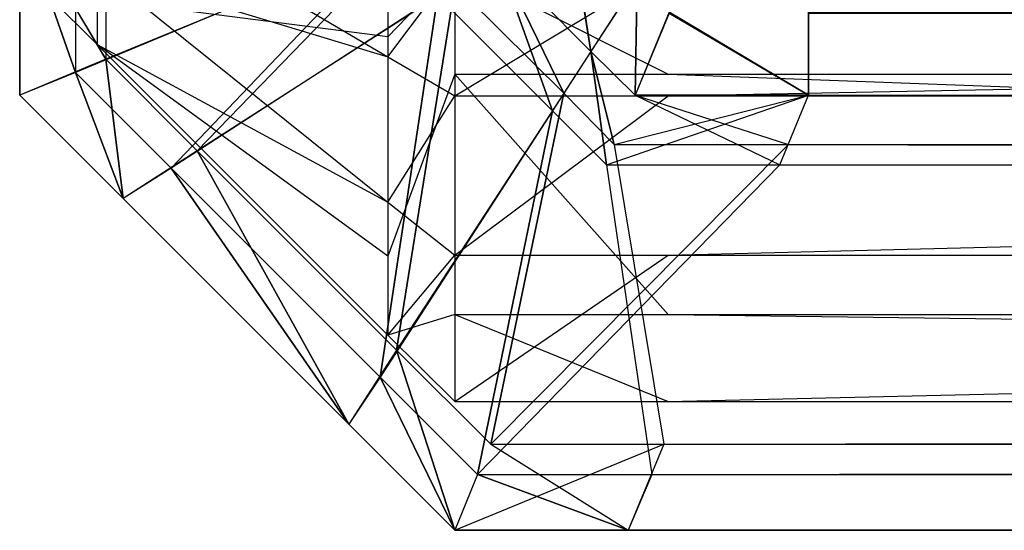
# Model space of a CAD drawing. Extents: x 0 to 0.418, y -0.27 to 0.
# Tile 1 of 70: x 0 to 0.001131, y -0.27 to -0.269413. Entities that reach past the tile are written whole.
import ezdxf

# ---------------------------------------------------------------- set-up
doc = ezdxf.new("R2010")
doc.units = 0
for name, color, linetype in [('L0_KORPUS_1___REPLACEMTFOREMPTY', 7, 'CONTINUOUS'), ('L1_KORPUS_0___REPLACEMTFOREMPTY', 7, 'CONTINUOUS'), ('L2_SW_OHNE_EMOTION_5___REPLACEM', 7, 'CONTINUOUS')]:
    doc.layers.add(name, color=color, linetype=linetype)

msp = doc.modelspace()

# ---------------------------------------------------------------- linework, layer by layer
at = {"layer": 'L0_KORPUS_1___REPLACEMTFOREMPTY', "color": 8}
for points, invisible_edges in [([(0, -0.269292, 0.007194), (0.000099, -0.269459, 0.007293), (0.000099, -0.269251, 0.007293), (0, -0.269292, 0.007194)], 14), ([(0.000443, -0.269317, 0.007637), (0.000099, -0.269251, 0.007293), (0.000099, -0.269459, 0.007293), (0.000443, -0.269317, 0.007637)], 13), ([(0.000064, -0.269474, 0.000436), (0, -0.269292, 0.0005), (0.000064, -0.269265, 0.000436), (0.000064, -0.269474, 0.000436)], 14), ([(0.000064, -0.269265, 0.000436), (0.00042, -0.269326, 0.00008), (0.000064, -0.269474, 0.000436), (0.000064, -0.269265, 0.000436)], 13), ([(0.000656, -0.26945, 0.007694), (0.000631, -0.26929, 0.007694), (0.000549, -0.269342, 0.007694), (0.000656, -0.26945, 0.007694)], 13), ([(0.00063, -0.26929), (0.000656, -0.26945), (0.000549, -0.269342), (0.00063, -0.26929)], 13), ([(0.000656, -0.26945), (0.00063, -0.26929), (0.000709, -0.269369), (0.000656, -0.26945)], 14), ([(0.000631, -0.26929, 0.007694), (0.000656, -0.26945, 0.007694), (0.000709, -0.269368, 0.007694), (0.000631, -0.26929, 0.007694)], 14), ([(0, -0.269292, 0.007022), (0, -0.2695, 0.000566), (0, -0.2695, 0.007022), (0, -0.269292, 0.007022)], 13), ([(0, -0.2695, 0.000566), (0, -0.269292, 0.007022), (0, -0.269292, 0.000566), (0, -0.2695, 0.000566)], 14), ([(0, -0.269292, 0.007194), (0, -0.2695, 0.007022), (0, -0.2695, 0.007194), (0, -0.269292, 0.007194)], 13), ([(0, -0.2695, 0.007022), (0, -0.269292, 0.007194), (0, -0.269292, 0.007022), (0, -0.2695, 0.007022)], 14), ([(0.000099, -0.269459, 0.007293), (0, -0.269292, 0.007194), (0, -0.2695, 0.007194), (0.000099, -0.269459, 0.007293)], 13), ([(0, -0.269292, 0.0005), (0.000064, -0.269474, 0.000436), (0, -0.2695, 0.0005), (0, -0.269292, 0.0005)], 13), ([(0, -0.269292, 0.000566), (0, -0.2695, 0.0005), (0, -0.2695, 0.000566), (0, -0.269292, 0.000566)], 13), ([(0, -0.2695, 0.0005), (0, -0.269292, 0.000566), (0, -0.269292, 0.0005), (0, -0.2695, 0.0005)], 14), ([(0.000204, -0.269564, 0.007293), (0.000443, -0.269317, 0.007637), (0.000099, -0.269459, 0.007293), (0.000204, -0.269564, 0.007293)], 13), ([(0.000443, -0.269317, 0.007637), (0.000204, -0.269564, 0.007293), (0.0005, -0.269374, 0.007637), (0.000443, -0.269317, 0.007637)], 14), ([(0.00042, -0.269326, 0.00008), (0.000174, -0.269584, 0.000436), (0.000064, -0.269474, 0.000436), (0.00042, -0.269326, 0.00008)], 13), ([(0.000174, -0.269584, 0.000436), (0.00042, -0.269326, 0.00008), (0.00048, -0.269386, 0.00008), (0.000174, -0.269584, 0.000436)], 14), ([(0.000549, -0.269342), (0.000612, -0.269518, 0.00008), (0.00048, -0.269386, 0.00008), (0.000549, -0.269342)], 13), ([(0.000625, -0.269498, 0.007637), (0.000549, -0.269342, 0.007694), (0.0005, -0.269374, 0.007637), (0.000625, -0.269498, 0.007637)], 13), ([(0.000549, -0.269342, 0.007694), (0.000625, -0.269498, 0.007637), (0.000656, -0.26945, 0.007694), (0.000549, -0.269342, 0.007694)], 14), ([(0.000612, -0.269518, 0.00008), (0.000549, -0.269342), (0.000656, -0.26945), (0.000612, -0.269518, 0.00008)], 14), ([(0.000707, -0.2695, 0.007694), (0.000709, -0.269368, 0.007694), (0.000656, -0.26945, 0.007694), (0.000707, -0.2695, 0.007694)], 13), ([(0.000709, -0.269369), (0.000707, -0.2695), (0.000656, -0.26945), (0.000709, -0.269369)], 13), ([(0.000709, -0.269368, 0.007694), (0.000707, -0.2695, 0.007694), (0.000746, -0.269405, 0.007694), (0.000709, -0.269368, 0.007694)], 14), ([(0.000707, -0.2695), (0.000709, -0.269369), (0.000746, -0.269406), (0.000707, -0.2695)], 14), ([(0.000433, -0.269793, 0.007293), (0.0005, -0.269374, 0.007637), (0.000204, -0.269564, 0.007293), (0.000433, -0.269793, 0.007293)], 13), ([(0.0005, -0.269374, 0.007637), (0.000433, -0.269793, 0.007293), (0.000625, -0.269498, 0.007637), (0.0005, -0.269374, 0.007637)], 14), ([(0.00048, -0.269386, 0.00008), (0.000414, -0.269824, 0.000436), (0.000174, -0.269584, 0.000436), (0.00048, -0.269386, 0.00008)], 13), ([(0.000414, -0.269824, 0.000436), (0.00048, -0.269386, 0.00008), (0.000612, -0.269518, 0.00008), (0.000414, -0.269824, 0.000436)], 14), ([(0.000906, -0.2695, 0.007694), (0.000746, -0.269405, 0.007694), (0.000707, -0.2695, 0.007694), (0.000906, -0.2695, 0.007694)], 13), ([(0.000746, -0.269406), (0.000906, -0.2695), (0.000707, -0.2695), (0.000746, -0.269406)], 13), ([(0.000746, -0.269405, 0.007694), (0.000906, -0.2695, 0.007694), (0.000906, -0.269405, 0.007694), (0.000746, -0.269405, 0.007694)], 14), ([(0.000906, -0.2695), (0.000746, -0.269406), (0.000906, -0.269406), (0.000906, -0.2695)], 14), ([(0.209, -0.2695, 0.007694), (0.000906, -0.269405, 0.007694), (0.000906, -0.2695, 0.007694), (0.209, -0.2695, 0.007694)], 13), ([(0.000906, -0.269405, 0.007694), (0.209, -0.2695, 0.007694), (0.209, -0.269405, 0.007694), (0.000906, -0.269405, 0.007694)], 14), ([(0.209, -0.269406), (0.000906, -0.2695), (0.000906, -0.269406), (0.209, -0.269406)], 13), ([(0.000906, -0.2695), (0.209, -0.269406), (0.209, -0.2695), (0.000906, -0.2695)], 14), ([(0.000119, -0.269619, 0.007194), (0.000099, -0.269459, 0.007293), (0, -0.2695, 0.007194), (0.000119, -0.269619, 0.007194)], 13), ([(0.000099, -0.269459, 0.007293), (0.000119, -0.269619, 0.007194), (0.000204, -0.269564, 0.007293), (0.000099, -0.269459, 0.007293)], 14), ([(0.000656, -0.26945), (0.000674, -0.26958, 0.00008), (0.000612, -0.269518, 0.00008), (0.000656, -0.26945)], 13), ([(0.000683, -0.269557, 0.007637), (0.000656, -0.26945, 0.007694), (0.000625, -0.269498, 0.007637), (0.000683, -0.269557, 0.007637)], 13), ([(0.000656, -0.26945, 0.007694), (0.000683, -0.269557, 0.007637), (0.000707, -0.2695, 0.007694), (0.000656, -0.26945, 0.007694)], 14), ([(0.000674, -0.26958, 0.00008), (0.000656, -0.26945), (0.000707, -0.2695), (0.000674, -0.26958, 0.00008)], 14), ([(0.000064, -0.269474, 0.000436), (0.000119, -0.269619, 0.0005), (0, -0.2695, 0.0005), (0.000064, -0.269474, 0.000436)], 13), ([(0.000119, -0.269619, 0.0005), (0.000064, -0.269474, 0.000436), (0.000174, -0.269584, 0.000436), (0.000119, -0.269619, 0.0005)], 14), ([(0, -0.2695, 0.007022), (0.000119, -0.269619, 0.000566), (0.000119, -0.269619, 0.007022), (0, -0.2695, 0.007022)], 13), ([(0.000119, -0.269619, 0.000566), (0, -0.2695, 0.007022), (0, -0.2695, 0.000566), (0.000119, -0.269619, 0.000566)], 14), ([(0, -0.2695, 0.007194), (0.000119, -0.269619, 0.007022), (0.000119, -0.269619, 0.007194), (0, -0.2695, 0.007194)], 13), ([(0.000119, -0.269619, 0.007022), (0, -0.2695, 0.007194), (0, -0.2695, 0.007022), (0.000119, -0.269619, 0.007022)], 14), ([(0, -0.2695, 0.000566), (0.000119, -0.269619, 0.0005), (0.000119, -0.269619, 0.000566), (0, -0.2695, 0.000566)], 13), ([(0.000119, -0.269619, 0.0005), (0, -0.2695, 0.000566), (0, -0.2695, 0.0005), (0.000119, -0.269619, 0.0005)], 14), ([(0.000541, -0.269901, 0.007293), (0.000625, -0.269498, 0.007637), (0.000433, -0.269793, 0.007293), (0.000541, -0.269901, 0.007293)], 13), ([(0.000625, -0.269498, 0.007637), (0.000541, -0.269901, 0.007293), (0.000683, -0.269557, 0.007637), (0.000625, -0.269498, 0.007637)], 14), ([(0.000707, -0.2695), (0.000873, -0.26958, 0.00008), (0.000674, -0.26958, 0.00008), (0.000707, -0.2695)], 14), ([(0.000906, -0.2695, 0.007694), (0.000683, -0.269557, 0.007637), (0.000883, -0.269557, 0.007637), (0.000906, -0.2695, 0.007694)], 13), ([(0.000683, -0.269557, 0.007637), (0.000906, -0.2695, 0.007694), (0.000707, -0.2695, 0.007694), (0.000683, -0.269557, 0.007637)], 14), ([(0.000873, -0.26958, 0.00008), (0.000707, -0.2695), (0.000906, -0.2695), (0.000873, -0.26958, 0.00008)], 13), ([(0.209, -0.2695), (0.000873, -0.26958, 0.00008), (0.000906, -0.2695), (0.209, -0.2695)], 13), ([(0.000873, -0.26958, 0.00008), (0.209, -0.2695), (0.209, -0.26958, 0.00008), (0.000873, -0.26958, 0.00008)], 14), ([(0.209, -0.2695, 0.007694), (0.000883, -0.269557, 0.007637), (0.209, -0.269557, 0.007637), (0.209, -0.2695, 0.007694)], 13), ([(0.000883, -0.269557, 0.007637), (0.209, -0.2695, 0.007694), (0.000906, -0.2695, 0.007694), (0.000883, -0.269557, 0.007637)], 14), ([(0.000612, -0.269518, 0.00008), (0.000526, -0.269936, 0.000436), (0.000414, -0.269824, 0.000436), (0.000612, -0.269518, 0.00008)], 13), ([(0.000526, -0.269936, 0.000436), (0.000612, -0.269518, 0.00008), (0.000674, -0.26958, 0.00008), (0.000526, -0.269936, 0.000436)], 14), ([(0.000883, -0.269557, 0.007637), (0.000541, -0.269901, 0.007293), (0.00074, -0.269901, 0.007293), (0.000883, -0.269557, 0.007637)], 13), ([(0.000541, -0.269901, 0.007293), (0.000883, -0.269557, 0.007637), (0.000683, -0.269557, 0.007637), (0.000541, -0.269901, 0.007293)], 14), ([(0.209, -0.269557, 0.007637), (0.00074, -0.269901, 0.007293), (0.209, -0.269901, 0.007293), (0.209, -0.269557, 0.007637)], 13), ([(0.00074, -0.269901, 0.007293), (0.209, -0.269557, 0.007637), (0.000883, -0.269557, 0.007637), (0.00074, -0.269901, 0.007293)], 14), ([(0.000378, -0.269878, 0.007194), (0.000204, -0.269564, 0.007293), (0.000119, -0.269619, 0.007194), (0.000378, -0.269878, 0.007194)], 13), ([(0.000204, -0.269564, 0.007293), (0.000378, -0.269878, 0.007194), (0.000433, -0.269793, 0.007293), (0.000204, -0.269564, 0.007293)], 14), ([(0.000174, -0.269584, 0.000436), (0.000378, -0.269878, 0.0005), (0.000119, -0.269619, 0.0005), (0.000174, -0.269584, 0.000436)], 13), ([(0.000378, -0.269878, 0.0005), (0.000174, -0.269584, 0.000436), (0.000414, -0.269824, 0.000436), (0.000378, -0.269878, 0.0005)], 14), ([(0.000674, -0.26958, 0.00008), (0.000726, -0.269936, 0.000436), (0.000526, -0.269936, 0.000436), (0.000674, -0.26958, 0.00008)], 14), ([(0.000726, -0.269936, 0.000436), (0.000674, -0.26958, 0.00008), (0.000873, -0.26958, 0.00008), (0.000726, -0.269936, 0.000436)], 13), ([(0.000873, -0.26958, 0.00008), (0.209, -0.269936, 0.000436), (0.000726, -0.269936, 0.000436), (0.000873, -0.26958, 0.00008)], 14), ([(0.209, -0.269936, 0.000436), (0.000873, -0.26958, 0.00008), (0.209, -0.26958, 0.00008), (0.209, -0.269936, 0.000436)], 13), ([(0.000119, -0.269619, 0.000566), (0.000378, -0.269878, 0.0005), (0.000378, -0.269878, 0.000566), (0.000119, -0.269619, 0.000566)], 13), ([(0.000378, -0.269878, 0.0005), (0.000119, -0.269619, 0.000566), (0.000119, -0.269619, 0.0005), (0.000378, -0.269878, 0.0005)], 14), ([(0.000119, -0.269619, 0.007194), (0.000378, -0.269878, 0.007022), (0.000378, -0.269878, 0.007194), (0.000119, -0.269619, 0.007194)], 13), ([(0.000378, -0.269878, 0.007022), (0.000119, -0.269619, 0.007194), (0.000119, -0.269619, 0.007022), (0.000378, -0.269878, 0.007022)], 14), ([(0.000119, -0.269619, 0.007022), (0.000378, -0.269878, 0.000566), (0.000378, -0.269878, 0.007022), (0.000119, -0.269619, 0.007022)], 13), ([(0.000378, -0.269878, 0.000566), (0.000119, -0.269619, 0.007022), (0.000119, -0.269619, 0.000566), (0.000378, -0.269878, 0.000566)], 14), ([(0.0005, -0.27, 0.007194), (0.000433, -0.269793, 0.007293), (0.000378, -0.269878, 0.007194), (0.0005, -0.27, 0.007194)], 13), ([(0.000433, -0.269793, 0.007293), (0.0005, -0.27, 0.007194), (0.000541, -0.269901, 0.007293), (0.000433, -0.269793, 0.007293)], 14), ([(0.000414, -0.269824, 0.000436), (0.0005, -0.27, 0.0005), (0.000378, -0.269878, 0.0005), (0.000414, -0.269824, 0.000436)], 13), ([(0.0005, -0.27, 0.0005), (0.000414, -0.269824, 0.000436), (0.000526, -0.269936, 0.000436), (0.0005, -0.27, 0.0005)], 14), ([(0.000378, -0.269878, 0.007022), (0.0005, -0.27, 0.000566), (0.0005, -0.27, 0.007022), (0.000378, -0.269878, 0.007022)], 13), ([(0.0005, -0.27, 0.000566), (0.000378, -0.269878, 0.007022), (0.000378, -0.269878, 0.000566), (0.0005, -0.27, 0.000566)], 14), ([(0.000378, -0.269878, 0.007194), (0.0005, -0.27, 0.007022), (0.0005, -0.27, 0.007194), (0.000378, -0.269878, 0.007194)], 13), ([(0.0005, -0.27, 0.007022), (0.000378, -0.269878, 0.007194), (0.000378, -0.269878, 0.007022), (0.0005, -0.27, 0.007022)], 14), ([(0.000378, -0.269878, 0.000566), (0.0005, -0.27, 0.0005), (0.0005, -0.27, 0.000566), (0.000378, -0.269878, 0.000566)], 13), ([(0.0005, -0.27, 0.0005), (0.000378, -0.269878, 0.000566), (0.000378, -0.269878, 0.0005), (0.0005, -0.27, 0.0005)], 14), ([(0.00074, -0.269901, 0.007293), (0.0005, -0.27, 0.007194), (0.000699, -0.27, 0.007194), (0.00074, -0.269901, 0.007293)], 13), ([(0.0005, -0.27, 0.007194), (0.00074, -0.269901, 0.007293), (0.000541, -0.269901, 0.007293), (0.0005, -0.27, 0.007194)], 14), ([(0.209, -0.27, 0.007194), (0.00074, -0.269901, 0.007293), (0.000699, -0.27, 0.007194), (0.209, -0.27, 0.007194)], 13), ([(0.00074, -0.269901, 0.007293), (0.209, -0.27, 0.007194), (0.209, -0.269901, 0.007293), (0.00074, -0.269901, 0.007293)], 14), ([(0.000526, -0.269936, 0.000436), (0.000699, -0.27, 0.0005), (0.0005, -0.27, 0.0005), (0.000526, -0.269936, 0.000436)], 13), ([(0.000699, -0.27, 0.0005), (0.000526, -0.269936, 0.000436), (0.000726, -0.269936, 0.000436), (0.000699, -0.27, 0.0005)], 14), ([(0.000726, -0.269936, 0.000436), (0.209, -0.27, 0.0005), (0.000699, -0.27, 0.0005), (0.000726, -0.269936, 0.000436)], 13), ([(0.209, -0.27, 0.0005), (0.000726, -0.269936, 0.000436), (0.209, -0.269936, 0.000436), (0.209, -0.27, 0.0005)], 14), ([(0.000699, -0.27, 0.000566), (0.0005, -0.27, 0.0005), (0.000699, -0.27, 0.0005), (0.000699, -0.27, 0.000566)], 13), ([(0.0005, -0.27, 0.0005), (0.000699, -0.27, 0.000566), (0.0005, -0.27, 0.000566), (0.0005, -0.27, 0.0005)], 14), ([(0.000699, -0.27, 0.007022), (0.0005, -0.27, 0.000566), (0.000699, -0.27, 0.000566), (0.000699, -0.27, 0.007022)], 13), ([(0.0005, -0.27, 0.000566), (0.000699, -0.27, 0.007022), (0.0005, -0.27, 0.007022), (0.0005, -0.27, 0.000566)], 14), ([(0.000699, -0.27, 0.007194), (0.0005, -0.27, 0.007022), (0.000699, -0.27, 0.007022), (0.000699, -0.27, 0.007194)], 13), ([(0.0005, -0.27, 0.007022), (0.000699, -0.27, 0.007194), (0.0005, -0.27, 0.007194), (0.0005, -0.27, 0.007022)], 14), ([(0.209, -0.27, 0.0005), (0.000699, -0.27, 0.000566), (0.000699, -0.27, 0.0005), (0.209, -0.27, 0.0005)], 13), ([(0.000699, -0.27, 0.000566), (0.209, -0.27, 0.0005), (0.209, -0.27, 0.000566), (0.000699, -0.27, 0.000566)], 14), ([(0.209, -0.27, 0.000566), (0.000699, -0.27, 0.007022), (0.000699, -0.27, 0.000566), (0.209, -0.27, 0.000566)], 13), ([(0.000699, -0.27, 0.007022), (0.209, -0.27, 0.000566), (0.209, -0.27, 0.007022), (0.000699, -0.27, 0.007022)], 14), ([(0.209, -0.27, 0.007022), (0.000699, -0.27, 0.007194), (0.000699, -0.27, 0.007022), (0.209, -0.27, 0.007022)], 13), ([(0.000699, -0.27, 0.007194), (0.209, -0.27, 0.007022), (0.209, -0.27, 0.007194), (0.000699, -0.27, 0.007194)], 14)]:
    msp.add_3dface(points, dxfattribs=dict(at, invisible_edges=invisible_edges))
at = {"layer": 'L1_KORPUS_0___REPLACEMTFOREMPTY', "color": 8}
for points, invisible_edges in [([(0.000099, -0.269459, 0.348707), (0, -0.269292, 0.348806), (0.000099, -0.269251, 0.348707), (0.000099, -0.269459, 0.348707)], 14), ([(0.000099, -0.269251, 0.348707), (0.000443, -0.269317, 0.348363), (0.000099, -0.269459, 0.348707), (0.000099, -0.269251, 0.348707)], 13), ([(0, -0.269292, 0.3555), (0.000064, -0.269474, 0.355564), (0.000064, -0.269265, 0.355564), (0, -0.269292, 0.3555)], 14), ([(0.00042, -0.269326, 0.35592), (0.000064, -0.269265, 0.355564), (0.000064, -0.269474, 0.355564), (0.00042, -0.269326, 0.35592)], 13), ([(0.000631, -0.26929, 0.348306), (0.000656, -0.26945, 0.348306), (0.000549, -0.269342, 0.348306), (0.000631, -0.26929, 0.348306)], 13), ([(0.000656, -0.26945, 0.356), (0.00063, -0.26929, 0.356), (0.000549, -0.269342, 0.356), (0.000656, -0.26945, 0.356)], 13), ([(0.00063, -0.26929, 0.356), (0.000656, -0.26945, 0.356), (0.000709, -0.269369, 0.356), (0.00063, -0.26929, 0.356)], 14), ([(0.000656, -0.26945, 0.348306), (0.000631, -0.26929, 0.348306), (0.000709, -0.269368, 0.348306), (0.000656, -0.26945, 0.348306)], 14), ([(0, -0.269292, 0.355434), (0, -0.2695, 0.348978), (0, -0.2695, 0.355434), (0, -0.269292, 0.355434)], 13), ([(0, -0.2695, 0.348978), (0, -0.269292, 0.355434), (0, -0.269292, 0.348978), (0, -0.2695, 0.348978)], 14), ([(0, -0.269292, 0.348978), (0, -0.2695, 0.348806), (0, -0.2695, 0.348978), (0, -0.269292, 0.348978)], 13), ([(0, -0.2695, 0.348806), (0, -0.269292, 0.348978), (0, -0.269292, 0.348806), (0, -0.2695, 0.348806)], 14), ([(0, -0.269292, 0.348806), (0.000099, -0.269459, 0.348707), (0, -0.2695, 0.348806), (0, -0.269292, 0.348806)], 13), ([(0.000064, -0.269474, 0.355564), (0, -0.269292, 0.3555), (0, -0.2695, 0.3555), (0.000064, -0.269474, 0.355564)], 13), ([(0, -0.269292, 0.3555), (0, -0.2695, 0.355434), (0, -0.2695, 0.3555), (0, -0.269292, 0.3555)], 13), ([(0, -0.2695, 0.355434), (0, -0.269292, 0.3555), (0, -0.269292, 0.355434), (0, -0.2695, 0.355434)], 14), ([(0.000443, -0.269317, 0.348363), (0.000204, -0.269564, 0.348707), (0.000099, -0.269459, 0.348707), (0.000443, -0.269317, 0.348363)], 13), ([(0.000204, -0.269564, 0.348707), (0.000443, -0.269317, 0.348363), (0.0005, -0.269374, 0.348363), (0.000204, -0.269564, 0.348707)], 14), ([(0.000174, -0.269584, 0.355564), (0.00042, -0.269326, 0.35592), (0.000064, -0.269474, 0.355564), (0.000174, -0.269584, 0.355564)], 13), ([(0.00042, -0.269326, 0.35592), (0.000174, -0.269584, 0.355564), (0.00048, -0.269386, 0.35592), (0.00042, -0.269326, 0.35592)], 14), ([(0.000612, -0.269518, 0.35592), (0.000549, -0.269342, 0.356), (0.00048, -0.269386, 0.35592), (0.000612, -0.269518, 0.35592)], 13), ([(0.000549, -0.269342, 0.348306), (0.000625, -0.269498, 0.348363), (0.0005, -0.269374, 0.348363), (0.000549, -0.269342, 0.348306)], 13), ([(0.000625, -0.269498, 0.348363), (0.000549, -0.269342, 0.348306), (0.000656, -0.26945, 0.348306), (0.000625, -0.269498, 0.348363)], 14), ([(0.000549, -0.269342, 0.356), (0.000612, -0.269518, 0.35592), (0.000656, -0.26945, 0.356), (0.000549, -0.269342, 0.356)], 14), ([(0.000709, -0.269368, 0.348306), (0.000707, -0.2695, 0.348306), (0.000656, -0.26945, 0.348306), (0.000709, -0.269368, 0.348306)], 13), ([(0.000707, -0.2695, 0.356), (0.000709, -0.269369, 0.356), (0.000656, -0.26945, 0.356), (0.000707, -0.2695, 0.356)], 13), ([(0.000707, -0.2695, 0.348306), (0.000709, -0.269368, 0.348306), (0.000746, -0.269405, 0.348306), (0.000707, -0.2695, 0.348306)], 14), ([(0.000709, -0.269369, 0.356), (0.000707, -0.2695, 0.356), (0.000746, -0.269406, 0.356), (0.000709, -0.269369, 0.356)], 14), ([(0.0005, -0.269374, 0.348363), (0.000433, -0.269793, 0.348707), (0.000204, -0.269564, 0.348707), (0.0005, -0.269374, 0.348363)], 13), ([(0.000433, -0.269793, 0.348707), (0.0005, -0.269374, 0.348363), (0.000625, -0.269498, 0.348363), (0.000433, -0.269793, 0.348707)], 14), ([(0.000414, -0.269824, 0.355564), (0.00048, -0.269386, 0.35592), (0.000174, -0.269584, 0.355564), (0.000414, -0.269824, 0.355564)], 13), ([(0.00048, -0.269386, 0.35592), (0.000414, -0.269824, 0.355564), (0.000612, -0.269518, 0.35592), (0.00048, -0.269386, 0.35592)], 14), ([(0.000746, -0.269405, 0.348306), (0.000906, -0.2695, 0.348306), (0.000707, -0.2695, 0.348306), (0.000746, -0.269405, 0.348306)], 13), ([(0.000906, -0.2695, 0.356), (0.000746, -0.269406, 0.356), (0.000707, -0.2695, 0.356), (0.000906, -0.2695, 0.356)], 13), ([(0.000906, -0.2695, 0.348306), (0.000746, -0.269405, 0.348306), (0.000906, -0.269405, 0.348306), (0.000906, -0.2695, 0.348306)], 14), ([(0.000746, -0.269406, 0.356), (0.000906, -0.2695, 0.356), (0.000906, -0.269406, 0.356), (0.000746, -0.269406, 0.356)], 14), ([(0.209, -0.269405, 0.348306), (0.000906, -0.2695, 0.348306), (0.000906, -0.269405, 0.348306), (0.209, -0.269405, 0.348306)], 13), ([(0.000906, -0.2695, 0.348306), (0.209, -0.269405, 0.348306), (0.209, -0.2695, 0.348306), (0.000906, -0.2695, 0.348306)], 14), ([(0.209, -0.2695, 0.356), (0.000906, -0.269406, 0.356), (0.000906, -0.2695, 0.356), (0.209, -0.2695, 0.356)], 13), ([(0.000906, -0.269406, 0.356), (0.209, -0.2695, 0.356), (0.209, -0.269406, 0.356), (0.000906, -0.269406, 0.356)], 14), ([(0.000099, -0.269459, 0.348707), (0.000119, -0.269619, 0.348806), (0, -0.2695, 0.348806), (0.000099, -0.269459, 0.348707)], 13), ([(0.000119, -0.269619, 0.348806), (0.000099, -0.269459, 0.348707), (0.000204, -0.269564, 0.348707), (0.000119, -0.269619, 0.348806)], 14), ([(0.000674, -0.26958, 0.35592), (0.000656, -0.26945, 0.356), (0.000612, -0.269518, 0.35592), (0.000674, -0.26958, 0.35592)], 13), ([(0.000656, -0.26945, 0.348306), (0.000683, -0.269557, 0.348363), (0.000625, -0.269498, 0.348363), (0.000656, -0.26945, 0.348306)], 13), ([(0.000683, -0.269557, 0.348363), (0.000656, -0.26945, 0.348306), (0.000707, -0.2695, 0.348306), (0.000683, -0.269557, 0.348363)], 14), ([(0.000656, -0.26945, 0.356), (0.000674, -0.26958, 0.35592), (0.000707, -0.2695, 0.356), (0.000656, -0.26945, 0.356)], 14), ([(0.000119, -0.269619, 0.3555), (0.000064, -0.269474, 0.355564), (0, -0.2695, 0.3555), (0.000119, -0.269619, 0.3555)], 13), ([(0.000064, -0.269474, 0.355564), (0.000119, -0.269619, 0.3555), (0.000174, -0.269584, 0.355564), (0.000064, -0.269474, 0.355564)], 14), ([(0, -0.2695, 0.355434), (0.000119, -0.269619, 0.348978), (0.000119, -0.269619, 0.355434), (0, -0.2695, 0.355434)], 13), ([(0.000119, -0.269619, 0.348978), (0, -0.2695, 0.355434), (0, -0.2695, 0.348978), (0.000119, -0.269619, 0.348978)], 14), ([(0, -0.2695, 0.348978), (0.000119, -0.269619, 0.348806), (0.000119, -0.269619, 0.348978), (0, -0.2695, 0.348978)], 13), ([(0.000119, -0.269619, 0.348806), (0, -0.2695, 0.348978), (0, -0.2695, 0.348806), (0.000119, -0.269619, 0.348806)], 14), ([(0, -0.2695, 0.3555), (0.000119, -0.269619, 0.355434), (0.000119, -0.269619, 0.3555), (0, -0.2695, 0.3555)], 13), ([(0.000119, -0.269619, 0.355434), (0, -0.2695, 0.3555), (0, -0.2695, 0.355434), (0.000119, -0.269619, 0.355434)], 14), ([(0.000625, -0.269498, 0.348363), (0.000541, -0.269901, 0.348707), (0.000433, -0.269793, 0.348707), (0.000625, -0.269498, 0.348363)], 13), ([(0.000541, -0.269901, 0.348707), (0.000625, -0.269498, 0.348363), (0.000683, -0.269557, 0.348363), (0.000541, -0.269901, 0.348707)], 14), ([(0.000906, -0.2695, 0.356), (0.000674, -0.26958, 0.35592), (0.000873, -0.26958, 0.35592), (0.000906, -0.2695, 0.356)], 13), ([(0.000674, -0.26958, 0.35592), (0.000906, -0.2695, 0.356), (0.000707, -0.2695, 0.356), (0.000674, -0.26958, 0.35592)], 14), ([(0.000707, -0.2695, 0.348306), (0.000883, -0.269557, 0.348363), (0.000683, -0.269557, 0.348363), (0.000707, -0.2695, 0.348306)], 14), ([(0.000883, -0.269557, 0.348363), (0.000707, -0.2695, 0.348306), (0.000906, -0.2695, 0.348306), (0.000883, -0.269557, 0.348363)], 13), ([(0.209, -0.2695, 0.356), (0.000873, -0.26958, 0.35592), (0.209, -0.26958, 0.35592), (0.209, -0.2695, 0.356)], 13), ([(0.000873, -0.26958, 0.35592), (0.209, -0.2695, 0.356), (0.000906, -0.2695, 0.356), (0.000873, -0.26958, 0.35592)], 14), ([(0.000906, -0.2695, 0.348306), (0.209, -0.269557, 0.348363), (0.000883, -0.269557, 0.348363), (0.000906, -0.2695, 0.348306)], 14), ([(0.209, -0.269557, 0.348363), (0.000906, -0.2695, 0.348306), (0.209, -0.2695, 0.348306), (0.209, -0.269557, 0.348363)], 13), ([(0.000526, -0.269936, 0.355564), (0.000612, -0.269518, 0.35592), (0.000414, -0.269824, 0.355564), (0.000526, -0.269936, 0.355564)], 13), ([(0.000612, -0.269518, 0.35592), (0.000526, -0.269936, 0.355564), (0.000674, -0.26958, 0.35592), (0.000612, -0.269518, 0.35592)], 14), ([(0.000683, -0.269557, 0.348363), (0.00074, -0.269901, 0.348707), (0.000541, -0.269901, 0.348707), (0.000683, -0.269557, 0.348363)], 14), ([(0.00074, -0.269901, 0.348707), (0.000683, -0.269557, 0.348363), (0.000883, -0.269557, 0.348363), (0.00074, -0.269901, 0.348707)], 13), ([(0.000883, -0.269557, 0.348363), (0.209, -0.269901, 0.348707), (0.00074, -0.269901, 0.348707), (0.000883, -0.269557, 0.348363)], 14), ([(0.209, -0.269901, 0.348707), (0.000883, -0.269557, 0.348363), (0.209, -0.269557, 0.348363), (0.209, -0.269901, 0.348707)], 13), ([(0.000204, -0.269564, 0.348707), (0.000378, -0.269878, 0.348806), (0.000119, -0.269619, 0.348806), (0.000204, -0.269564, 0.348707)], 13), ([(0.000378, -0.269878, 0.348806), (0.000204, -0.269564, 0.348707), (0.000433, -0.269793, 0.348707), (0.000378, -0.269878, 0.348806)], 14), ([(0.000378, -0.269878, 0.3555), (0.000174, -0.269584, 0.355564), (0.000119, -0.269619, 0.3555), (0.000378, -0.269878, 0.3555)], 13), ([(0.000174, -0.269584, 0.355564), (0.000378, -0.269878, 0.3555), (0.000414, -0.269824, 0.355564), (0.000174, -0.269584, 0.355564)], 14), ([(0.000873, -0.26958, 0.35592), (0.000526, -0.269936, 0.355564), (0.000726, -0.269936, 0.355564), (0.000873, -0.26958, 0.35592)], 13), ([(0.000526, -0.269936, 0.355564), (0.000873, -0.26958, 0.35592), (0.000674, -0.26958, 0.35592), (0.000526, -0.269936, 0.355564)], 14), ([(0.209, -0.26958, 0.35592), (0.000726, -0.269936, 0.355564), (0.209, -0.269936, 0.355564), (0.209, -0.26958, 0.35592)], 13), ([(0.000726, -0.269936, 0.355564), (0.209, -0.26958, 0.35592), (0.000873, -0.26958, 0.35592), (0.000726, -0.269936, 0.355564)], 14), ([(0.000119, -0.269619, 0.3555), (0.000378, -0.269878, 0.355434), (0.000378, -0.269878, 0.3555), (0.000119, -0.269619, 0.3555)], 13), ([(0.000378, -0.269878, 0.355434), (0.000119, -0.269619, 0.3555), (0.000119, -0.269619, 0.355434), (0.000378, -0.269878, 0.355434)], 14), ([(0.000119, -0.269619, 0.348978), (0.000378, -0.269878, 0.348806), (0.000378, -0.269878, 0.348978), (0.000119, -0.269619, 0.348978)], 13), ([(0.000378, -0.269878, 0.348806), (0.000119, -0.269619, 0.348978), (0.000119, -0.269619, 0.348806), (0.000378, -0.269878, 0.348806)], 14), ([(0.000119, -0.269619, 0.355434), (0.000378, -0.269878, 0.348978), (0.000378, -0.269878, 0.355434), (0.000119, -0.269619, 0.355434)], 13), ([(0.000378, -0.269878, 0.348978), (0.000119, -0.269619, 0.355434), (0.000119, -0.269619, 0.348978), (0.000378, -0.269878, 0.348978)], 14), ([(0.000433, -0.269793, 0.348707), (0.0005, -0.27, 0.348806), (0.000378, -0.269878, 0.348806), (0.000433, -0.269793, 0.348707)], 13), ([(0.0005, -0.27, 0.348806), (0.000433, -0.269793, 0.348707), (0.000541, -0.269901, 0.348707), (0.0005, -0.27, 0.348806)], 14), ([(0.0005, -0.27, 0.3555), (0.000414, -0.269824, 0.355564), (0.000378, -0.269878, 0.3555), (0.0005, -0.27, 0.3555)], 13), ([(0.000414, -0.269824, 0.355564), (0.0005, -0.27, 0.3555), (0.000526, -0.269936, 0.355564), (0.000414, -0.269824, 0.355564)], 14), ([(0.000378, -0.269878, 0.355434), (0.0005, -0.27, 0.348978), (0.0005, -0.27, 0.355434), (0.000378, -0.269878, 0.355434)], 13), ([(0.0005, -0.27, 0.348978), (0.000378, -0.269878, 0.355434), (0.000378, -0.269878, 0.348978), (0.0005, -0.27, 0.348978)], 14), ([(0.000378, -0.269878, 0.348978), (0.0005, -0.27, 0.348806), (0.0005, -0.27, 0.348978), (0.000378, -0.269878, 0.348978)], 13), ([(0.0005, -0.27, 0.348806), (0.000378, -0.269878, 0.348978), (0.000378, -0.269878, 0.348806), (0.0005, -0.27, 0.348806)], 14), ([(0.000378, -0.269878, 0.3555), (0.0005, -0.27, 0.355434), (0.0005, -0.27, 0.3555), (0.000378, -0.269878, 0.3555)], 13), ([(0.0005, -0.27, 0.355434), (0.000378, -0.269878, 0.3555), (0.000378, -0.269878, 0.355434), (0.0005, -0.27, 0.355434)], 14), ([(0.000541, -0.269901, 0.348707), (0.000699, -0.27, 0.348806), (0.0005, -0.27, 0.348806), (0.000541, -0.269901, 0.348707)], 14), ([(0.000699, -0.27, 0.348806), (0.000541, -0.269901, 0.348707), (0.00074, -0.269901, 0.348707), (0.000699, -0.27, 0.348806)], 13), ([(0.00074, -0.269901, 0.348707), (0.209, -0.27, 0.348806), (0.000699, -0.27, 0.348806), (0.00074, -0.269901, 0.348707)], 14), ([(0.209, -0.27, 0.348806), (0.00074, -0.269901, 0.348707), (0.209, -0.269901, 0.348707), (0.209, -0.27, 0.348806)], 13), ([(0.000699, -0.27, 0.3555), (0.000526, -0.269936, 0.355564), (0.0005, -0.27, 0.3555), (0.000699, -0.27, 0.3555)], 13), ([(0.000526, -0.269936, 0.355564), (0.000699, -0.27, 0.3555), (0.000726, -0.269936, 0.355564), (0.000526, -0.269936, 0.355564)], 14), ([(0.209, -0.27, 0.3555), (0.000726, -0.269936, 0.355564), (0.000699, -0.27, 0.3555), (0.209, -0.27, 0.3555)], 13), ([(0.000726, -0.269936, 0.355564), (0.209, -0.27, 0.3555), (0.209, -0.269936, 0.355564), (0.000726, -0.269936, 0.355564)], 14), ([(0.000699, -0.27, 0.3555), (0.0005, -0.27, 0.355434), (0.000699, -0.27, 0.355434), (0.000699, -0.27, 0.3555)], 13), ([(0.0005, -0.27, 0.355434), (0.000699, -0.27, 0.3555), (0.0005, -0.27, 0.3555), (0.0005, -0.27, 0.355434)], 14), ([(0.000699, -0.27, 0.355434), (0.0005, -0.27, 0.348978), (0.000699, -0.27, 0.348978), (0.000699, -0.27, 0.355434)], 13), ([(0.0005, -0.27, 0.348978), (0.000699, -0.27, 0.355434), (0.0005, -0.27, 0.355434), (0.0005, -0.27, 0.348978)], 14), ([(0.000699, -0.27, 0.348978), (0.0005, -0.27, 0.348806), (0.000699, -0.27, 0.348806), (0.000699, -0.27, 0.348978)], 13), ([(0.0005, -0.27, 0.348806), (0.000699, -0.27, 0.348978), (0.0005, -0.27, 0.348978), (0.0005, -0.27, 0.348806)], 14), ([(0.209, -0.27, 0.3555), (0.000699, -0.27, 0.355434), (0.209, -0.27, 0.355434), (0.209, -0.27, 0.3555)], 13), ([(0.000699, -0.27, 0.355434), (0.209, -0.27, 0.3555), (0.000699, -0.27, 0.3555), (0.000699, -0.27, 0.355434)], 14), ([(0.209, -0.27, 0.355434), (0.000699, -0.27, 0.348978), (0.209, -0.27, 0.348978), (0.209, -0.27, 0.355434)], 13), ([(0.000699, -0.27, 0.348978), (0.209, -0.27, 0.355434), (0.000699, -0.27, 0.355434), (0.000699, -0.27, 0.348978)], 14), ([(0.209, -0.27, 0.348978), (0.000699, -0.27, 0.348806), (0.209, -0.27, 0.348806), (0.209, -0.27, 0.348978)], 13), ([(0.000699, -0.27, 0.348806), (0.209, -0.27, 0.348978), (0.000699, -0.27, 0.348978), (0.000699, -0.27, 0.348806)], 14)]:
    msp.add_3dface(points, dxfattribs=dict(at, invisible_edges=invisible_edges))
at = {"layer": 'L2_SW_OHNE_EMOTION_5___REPLACEM', "color": 8}
for points, invisible_edges in [([(0.000423, -0.269433, 0.007884), (0.000089, -0.26939, 0.008314), (0.000089, -0.269247, 0.00817), (0.000423, -0.269433, 0.007884)], 14), ([(0.000089, -0.269247, 0.00817), (0.000423, -0.269321, 0.007772), (0.000423, -0.269433, 0.007884), (0.000089, -0.269247, 0.00817)], 13), ([(0.000089, -0.269355, 0.347726), (0.000423, -0.269456, 0.348097), (0.000089, -0.26926, 0.347821), (0.000089, -0.269355, 0.347726)], 14), ([(0.000423, -0.269321, 0.348232), (0.000089, -0.26926, 0.347821), (0.000423, -0.269456, 0.348097), (0.000423, -0.269321, 0.348232)], 13), ([(0.000423, -0.269456, 0.348097), (0.0005, -0.269353, 0.348308), (0.000423, -0.269321, 0.348232), (0.000423, -0.269456, 0.348097)], 14), ([(0.0005, -0.269353, 0.007696), (0.000423, -0.269433, 0.007884), (0.000423, -0.269321, 0.007772), (0.0005, -0.269353, 0.007696)], 14), ([(0, -0.269353, 0.008403), (0.000089, -0.26939, 0.008314), (0.000089, -0.269442, 0.008366), (0, -0.269353, 0.008403)], 13), ([(0.000089, -0.269355, 0.347726), (0, -0.269353, 0.347601), (0.000089, -0.269442, 0.347638), (0.000089, -0.269355, 0.347726)], 13), ([(0.000089, -0.269442, 0.008584), (0, -0.269353, 0.008403), (0.000089, -0.269442, 0.008366), (0.000089, -0.269442, 0.008584)], 13), ([(0, -0.269353, 0.008403), (0.000089, -0.269442, 0.008584), (0, -0.269353, 0.008621), (0, -0.269353, 0.008403)], 14), ([(0.000089, -0.269442, 0.347404), (0, -0.269353, 0.008621), (0.000089, -0.269442, 0.008584), (0.000089, -0.269442, 0.347404)], 13), ([(0, -0.269353, 0.008621), (0.000089, -0.269442, 0.347404), (0, -0.269353, 0.347367), (0, -0.269353, 0.008621)], 14), ([(0.000089, -0.269442, 0.347404), (0, -0.269353, 0.347601), (0, -0.269353, 0.347367), (0.000089, -0.269442, 0.347404)], 13), ([(0, -0.269353, 0.347601), (0.000089, -0.269442, 0.347404), (0.000089, -0.269442, 0.347638), (0, -0.269353, 0.347601)], 14), ([(0.000423, -0.269456, 0.348097), (0.000089, -0.269355, 0.347726), (0.000423, -0.269623, 0.34793), (0.000423, -0.269456, 0.348097)], 13), ([(0.000089, -0.269442, 0.347638), (0.000423, -0.269623, 0.34793), (0.000089, -0.269355, 0.347726), (0.000089, -0.269442, 0.347638)], 14), ([(0.0005, -0.269353, 0.348308), (0.000423, -0.269456, 0.348097), (0.0005, -0.269501, 0.34816), (0.0005, -0.269353, 0.348308)], 13), ([(0.000423, -0.269433, 0.007884), (0.0005, -0.269353, 0.007696), (0.0005, -0.269476, 0.007819), (0.000423, -0.269433, 0.007884)], 13), ([(0.000745, -0.269476, 0.007819), (0.0005, -0.269353, 0.007696), (0.000745, -0.269353, 0.007696), (0.000745, -0.269476, 0.007819)], 13), ([(0.0005, -0.269353, 0.007696), (0.000745, -0.269476, 0.007819), (0.0005, -0.269476, 0.007819), (0.0005, -0.269353, 0.007696)], 14), ([(0.000745, -0.269353, 0.348308), (0.0005, -0.269501, 0.34816), (0.000745, -0.269501, 0.34816), (0.000745, -0.269353, 0.348308)], 13), ([(0.0005, -0.269501, 0.34816), (0.000745, -0.269353, 0.348308), (0.0005, -0.269353, 0.348308), (0.0005, -0.269501, 0.34816)], 14), ([(0.008107, -0.269476, 0.007819), (0.000745, -0.269353, 0.007696), (0.008107, -0.269353, 0.007696), (0.008107, -0.269476, 0.007819)], 13), ([(0.000745, -0.269353, 0.007696), (0.008107, -0.269476, 0.007819), (0.000745, -0.269476, 0.007819), (0.000745, -0.269353, 0.007696)], 14), ([(0.008107, -0.269353, 0.348308), (0.000745, -0.269501, 0.34816), (0.008107, -0.269501, 0.34816), (0.008107, -0.269353, 0.348308)], 13), ([(0.000745, -0.269501, 0.34816), (0.008107, -0.269353, 0.348308), (0.000745, -0.269353, 0.348308), (0.000745, -0.269501, 0.34816)], 14), ([(0.000089, -0.26939, 0.008314), (0.000423, -0.269433, 0.007884), (0.000423, -0.269685, 0.008136), (0.000089, -0.26939, 0.008314)], 13), ([(0.000423, -0.269685, 0.008136), (0.000089, -0.269442, 0.008366), (0.000089, -0.26939, 0.008314), (0.000423, -0.269685, 0.008136)], 14), ([(0.0005, -0.269476, 0.007819), (0.000423, -0.269685, 0.008136), (0.000423, -0.269433, 0.007884), (0.0005, -0.269476, 0.007819)], 14), ([(0.000089, -0.269442, 0.008366), (0.000423, -0.269685, 0.008136), (0.000423, -0.269776, 0.008227), (0.000089, -0.269442, 0.008366)], 13), ([(0.000423, -0.269623, 0.34793), (0.000089, -0.269442, 0.347638), (0.000423, -0.269776, 0.347777), (0.000423, -0.269623, 0.34793)], 13), ([(0.000423, -0.269776, 0.347542), (0.000089, -0.269442, 0.347638), (0.000089, -0.269442, 0.347404), (0.000423, -0.269776, 0.347542)], 13), ([(0.000089, -0.269442, 0.347638), (0.000423, -0.269776, 0.347542), (0.000423, -0.269776, 0.347777), (0.000089, -0.269442, 0.347638)], 14), ([(0.000423, -0.269776, 0.347542), (0.000089, -0.269442, 0.008584), (0.000423, -0.269776, 0.008446), (0.000423, -0.269776, 0.347542)], 13), ([(0.000089, -0.269442, 0.008584), (0.000423, -0.269776, 0.347542), (0.000089, -0.269442, 0.347404), (0.000089, -0.269442, 0.008584)], 14), ([(0.000423, -0.269776, 0.008446), (0.000089, -0.269442, 0.008366), (0.000423, -0.269776, 0.008227), (0.000423, -0.269776, 0.008446)], 13), ([(0.000089, -0.269442, 0.008366), (0.000423, -0.269776, 0.008446), (0.000089, -0.269442, 0.008584), (0.000089, -0.269442, 0.008366)], 14), ([(0.000423, -0.269623, 0.34793), (0.0005, -0.269501, 0.34816), (0.000423, -0.269456, 0.348097), (0.000423, -0.269623, 0.34793)], 14), ([(0.000423, -0.269685, 0.008136), (0.0005, -0.269476, 0.007819), (0.0005, -0.269752, 0.008096), (0.000423, -0.269685, 0.008136)], 13), ([(0.000745, -0.269752, 0.008096), (0.0005, -0.269476, 0.007819), (0.000745, -0.269476, 0.007819), (0.000745, -0.269752, 0.008096)], 13), ([(0.0005, -0.269476, 0.007819), (0.000745, -0.269752, 0.008096), (0.0005, -0.269752, 0.008096), (0.0005, -0.269476, 0.007819)], 14), ([(0.008107, -0.269752, 0.008096), (0.000745, -0.269476, 0.007819), (0.008107, -0.269476, 0.007819), (0.008107, -0.269752, 0.008096)], 13), ([(0.000745, -0.269476, 0.007819), (0.008107, -0.269752, 0.008096), (0.000745, -0.269752, 0.008096), (0.000745, -0.269476, 0.007819)], 14), ([(0.0005, -0.269501, 0.34816), (0.000423, -0.269623, 0.34793), (0.0005, -0.269684, 0.347976), (0.0005, -0.269501, 0.34816)], 13), ([(0.000745, -0.269501, 0.34816), (0.0005, -0.269684, 0.347976), (0.000745, -0.269684, 0.347976), (0.000745, -0.269501, 0.34816)], 13), ([(0.0005, -0.269684, 0.347976), (0.000745, -0.269501, 0.34816), (0.0005, -0.269501, 0.34816), (0.0005, -0.269684, 0.347976)], 14), ([(0.008107, -0.269501, 0.34816), (0.000745, -0.269684, 0.347976), (0.008107, -0.269684, 0.347976), (0.008107, -0.269501, 0.34816)], 13), ([(0.000745, -0.269684, 0.347976), (0.008107, -0.269501, 0.34816), (0.000745, -0.269501, 0.34816), (0.000745, -0.269684, 0.347976)], 14), ([(0.000423, -0.269776, 0.347777), (0.0005, -0.269684, 0.347976), (0.000423, -0.269623, 0.34793), (0.000423, -0.269776, 0.347777)], 14), ([(0.0005, -0.269684, 0.347976), (0.000423, -0.269776, 0.347777), (0.0005, -0.269852, 0.347808), (0.0005, -0.269684, 0.347976)], 13), ([(0.0005, -0.269752, 0.008096), (0.000423, -0.269776, 0.008227), (0.000423, -0.269685, 0.008136), (0.0005, -0.269752, 0.008096)], 14), ([(0.000745, -0.269684, 0.347976), (0.0005, -0.269852, 0.347808), (0.000745, -0.269852, 0.347808), (0.000745, -0.269684, 0.347976)], 13), ([(0.0005, -0.269852, 0.347808), (0.000745, -0.269684, 0.347976), (0.0005, -0.269684, 0.347976), (0.0005, -0.269852, 0.347808)], 14), ([(0.008107, -0.269684, 0.347976), (0.000745, -0.269852, 0.347808), (0.008107, -0.269852, 0.347808), (0.008107, -0.269684, 0.347976)], 13), ([(0.000745, -0.269852, 0.347808), (0.008107, -0.269684, 0.347976), (0.000745, -0.269684, 0.347976), (0.000745, -0.269852, 0.347808)], 14), ([(0.000423, -0.269776, 0.008227), (0.0005, -0.269752, 0.008096), (0.0005, -0.269852, 0.008196), (0.000423, -0.269776, 0.008227)], 13), ([(0.000745, -0.269852, 0.008196), (0.0005, -0.269752, 0.008096), (0.000745, -0.269752, 0.008096), (0.000745, -0.269852, 0.008196)], 13), ([(0.0005, -0.269752, 0.008096), (0.000745, -0.269852, 0.008196), (0.0005, -0.269852, 0.008196), (0.0005, -0.269752, 0.008096)], 14), ([(0.008107, -0.269852, 0.008196), (0.000745, -0.269752, 0.008096), (0.008107, -0.269752, 0.008096), (0.008107, -0.269852, 0.008196)], 13), ([(0.000745, -0.269752, 0.008096), (0.008107, -0.269852, 0.008196), (0.000745, -0.269852, 0.008196), (0.000745, -0.269752, 0.008096)], 14), ([(0.0005, -0.269852, 0.008414), (0.000423, -0.269776, 0.008227), (0.0005, -0.269852, 0.008196), (0.0005, -0.269852, 0.008414)], 13), ([(0.000423, -0.269776, 0.008227), (0.0005, -0.269852, 0.008414), (0.000423, -0.269776, 0.008446), (0.000423, -0.269776, 0.008227)], 14), ([(0.0005, -0.269852, 0.347574), (0.000423, -0.269776, 0.008446), (0.0005, -0.269852, 0.008414), (0.0005, -0.269852, 0.347574)], 13), ([(0.000423, -0.269776, 0.008446), (0.0005, -0.269852, 0.347574), (0.000423, -0.269776, 0.347542), (0.000423, -0.269776, 0.008446)], 14), ([(0.0005, -0.269852, 0.347574), (0.000423, -0.269776, 0.347777), (0.000423, -0.269776, 0.347542), (0.0005, -0.269852, 0.347574)], 13), ([(0.000423, -0.269776, 0.347777), (0.0005, -0.269852, 0.347574), (0.0005, -0.269852, 0.347808), (0.000423, -0.269776, 0.347777)], 14), ([(0.000745, -0.269852, 0.008414), (0.0005, -0.269852, 0.008196), (0.000745, -0.269852, 0.008196), (0.000745, -0.269852, 0.008414)], 13), ([(0.0005, -0.269852, 0.008196), (0.000745, -0.269852, 0.008414), (0.0005, -0.269852, 0.008414), (0.0005, -0.269852, 0.008196)], 14), ([(0.000745, -0.269852, 0.347574), (0.0005, -0.269852, 0.008414), (0.000745, -0.269852, 0.008414), (0.000745, -0.269852, 0.347574)], 13), ([(0.0005, -0.269852, 0.008414), (0.000745, -0.269852, 0.347574), (0.0005, -0.269852, 0.347574), (0.0005, -0.269852, 0.008414)], 14), ([(0.000745, -0.269852, 0.347808), (0.0005, -0.269852, 0.347574), (0.000745, -0.269852, 0.347574), (0.000745, -0.269852, 0.347808)], 13), ([(0.0005, -0.269852, 0.347574), (0.000745, -0.269852, 0.347808), (0.0005, -0.269852, 0.347808), (0.0005, -0.269852, 0.347574)], 14), ([(0.008107, -0.269852, 0.347808), (0.000745, -0.269852, 0.347574), (0.008107, -0.269852, 0.347574), (0.008107, -0.269852, 0.347808)], 13), ([(0.000745, -0.269852, 0.347574), (0.008107, -0.269852, 0.347808), (0.000745, -0.269852, 0.347808), (0.000745, -0.269852, 0.347574)], 14), ([(0.008107, -0.269852, 0.347574), (0.000745, -0.269852, 0.008414), (0.008107, -0.269852, 0.008414), (0.008107, -0.269852, 0.347574)], 13), ([(0.000745, -0.269852, 0.008414), (0.008107, -0.269852, 0.347574), (0.000745, -0.269852, 0.347574), (0.000745, -0.269852, 0.008414)], 14), ([(0.008107, -0.269852, 0.008414), (0.000745, -0.269852, 0.008196), (0.008107, -0.269852, 0.008196), (0.008107, -0.269852, 0.008414)], 13), ([(0.000745, -0.269852, 0.008196), (0.008107, -0.269852, 0.008414), (0.000745, -0.269852, 0.008414), (0.000745, -0.269852, 0.008196)], 14)]:
    msp.add_3dface(points, dxfattribs=dict(at, invisible_edges=invisible_edges))

doc.saveas('drawing.dxf')
